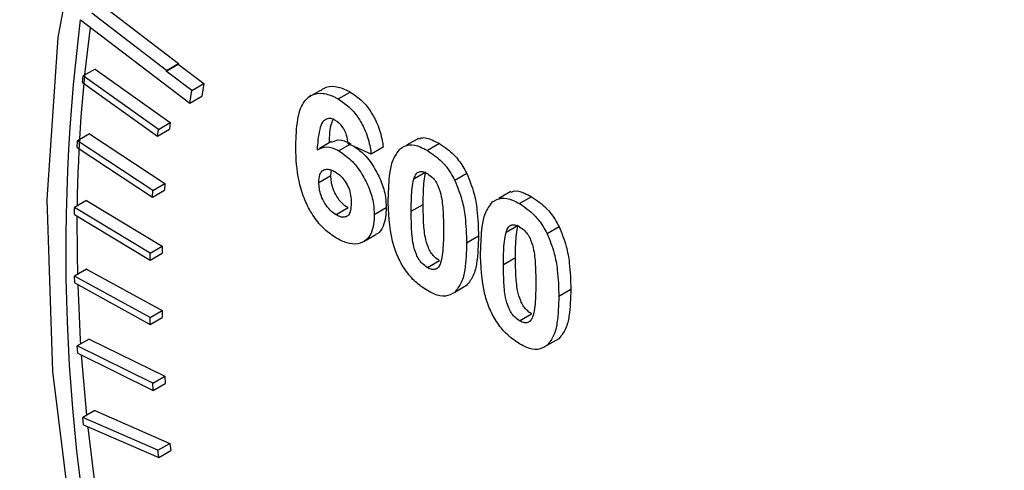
# Model space of a CAD drawing. Header units: inches. Extents: x 4 to 194, y 4 to 148.
# Tile 40 of 88: x 164.13 to 165.622, y 55.903 to 56.586. Entities that reach past the tile are written whole.
import ezdxf

# ---------------------------------------------------------------- set-up
doc = ezdxf.new("R2010")
doc.units = ezdxf.units.IN
doc.header["$LTSCALE"] = 18
doc.header["$MEASUREMENT"] = 0
doc.layers.add('SLD-DEFPOINTS', color=7, linetype='Continuous')
doc.layers.add('TEXT', color=140, linetype='Continuous', lineweight=25)
doc.dimstyles.new('SLDDIMSTYLE3', dxfattribs={"dimtxt": 0.18, "dimasz": 2.34, "dimexe": 0, "dimexo": 0.0625, "dimgap": 0, "dimtad": 0, "dimtih": 1, "dimtoh": 1, "dimdec": 0, "dimrnd": 1e-09, "dimzin": 0, "dimdsep": 46, "dimtxsty": 'Standard', "dimsah": 1, "dimcen": 0.09, "dimadec": 0, "dimazin": 0, "dimtfac": 2.34, "dimtdec": 0, "dimtofl": 0, "dimtmove": 0, "dimatfit": 3, "dimfxl": 0, "dimfrac": 2, "dimtolj": 1, "dimtzin": 0, "dimarcsym": 0})

msp = doc.modelspace()

# ---------------------------------------------------------------- linework, layer by layer
for p, q in [((164.352, 56.5089), (164.2389, 56.596)), ((164.257, 56.6065), (164.3702, 56.5194)), ((164.2217, 56.5858), (164.3878, 56.4595)), ((164.2442, 56.5112), (164.226, 56.5007)), ((164.2442, 56.5112), (164.358, 56.4299)), ((164.3518, 56.5081), (164.37, 56.5186)), ((164.3518, 56.5081), (164.352, 56.5089)), ((164.3906, 56.4786), (164.3518, 56.5081)), ((164.352, 56.5089), (164.3702, 56.5194)), ((164.3702, 56.5194), (164.37, 56.5186)), ((164.37, 56.5186), (164.4088, 56.4891)), ((164.2249, 56.4909), (164.226, 56.5007)), ((164.3399, 56.4194), (164.226, 56.5007)), ((164.2249, 56.4909), (164.3388, 56.4096)), ((164.3878, 56.4595), (164.3906, 56.4786)), ((164.3906, 56.4786), (164.4088, 56.4891)), ((164.4088, 56.4891), (164.406, 56.47)), ((164.5855, 56.4788), (164.5728, 56.4714)), ((164.3878, 56.4595), (164.406, 56.47)), ((164.5716, 56.4708), (164.5673, 56.4683)), ((164.6125, 56.4658), (164.6307, 56.4762)), ((164.3388, 56.4096), (164.357, 56.4201)), ((164.3388, 56.4096), (164.3399, 56.4194)), ((164.3399, 56.4194), (164.358, 56.4299)), ((164.358, 56.4299), (164.357, 56.4201)), ((164.2167, 56.3922), (164.2173, 56.4023)), ((164.2355, 56.4128), (164.2173, 56.4023)), ((164.3317, 56.327), (164.2173, 56.4023)), ((164.2355, 56.4128), (164.3499, 56.3375)), ((164.7341, 56.406), (164.7159, 56.3955)), ((164.2167, 56.3922), (164.3311, 56.3169)), ((164.6023, 56.4013), (164.5841, 56.3908)), ((164.63, 56.3968), (164.6134, 56.3872)), ((164.6624, 56.3821), (164.6275, 56.3979)), ((164.6806, 56.3926), (164.6624, 56.3821)), ((164.7657, 56.3983), (164.7475, 56.3878)), ((164.6013, 56.3499), (164.6024, 56.3578)), ((164.5832, 56.3394), (164.6013, 56.3499)), ((164.7451, 56.3546), (164.7269, 56.3441)), ((164.8073, 56.3527), (164.7891, 56.3422)), ((164.3311, 56.3169), (164.3493, 56.3274)), ((164.3317, 56.327), (164.3499, 56.3375)), ((164.3499, 56.3375), (164.3493, 56.3274)), ((164.3311, 56.3169), (164.3317, 56.327)), ((164.8739, 56.3253), (164.8557, 56.3148)), ((164.9056, 56.3176), (164.8874, 56.3071)), ((164.2127, 56.2908), (164.213, 56.3012)), ((164.2311, 56.3117), (164.213, 56.3012)), ((164.3276, 56.232), (164.213, 56.3012)), ((164.2311, 56.3117), (164.3458, 56.2425)), ((164.6274, 56.3005), (164.6092, 56.29)), ((164.6853, 56.3006), (164.6671, 56.2901)), ((164.723, 56.2955), (164.7412, 56.306)), ((164.2127, 56.2908), (164.3274, 56.2216)), ((164.885, 56.2739), (164.8668, 56.2634)), ((164.9472, 56.272), (164.929, 56.2615)), ((164.6511, 56.2496), (164.6693, 56.2601)), ((164.8251, 56.2576), (164.807, 56.2471)), ((164.3276, 56.232), (164.3458, 56.2425)), ((164.3458, 56.2425), (164.3456, 56.2321)), ((164.3274, 56.2216), (164.3456, 56.2321)), ((164.3274, 56.2216), (164.3276, 56.232)), ((164.8629, 56.2148), (164.8811, 56.2253)), ((164.231, 56.2079), (164.2128, 56.1974)), ((164.231, 56.2079), (164.3457, 56.145)), ((164.7475, 56.2102), (164.7657, 56.2207)), ((164.2131, 56.1868), (164.2128, 56.1974)), ((164.3275, 56.1345), (164.2128, 56.1974)), ((164.2131, 56.1868), (164.3277, 56.1239)), ((164.8071, 56.1831), (164.789, 56.1726)), ((164.965, 56.1768), (164.9468, 56.1664)), ((164.3275, 56.1345), (164.3457, 56.145)), ((164.3277, 56.1239), (164.3275, 56.1345)), ((164.3277, 56.1239), (164.3459, 56.1344)), ((164.3457, 56.145), (164.3459, 56.1344)), ((164.8874, 56.1294), (164.9056, 56.1399)), ((164.2352, 56.1018), (164.217, 56.0913)), ((164.2177, 56.0804), (164.217, 56.0913)), ((164.3314, 56.0349), (164.217, 56.0913)), ((164.2352, 56.1018), (164.3496, 56.0454)), ((164.947, 56.1023), (164.9288, 56.0918)), ((164.2177, 56.0804), (164.332, 56.024)), ((164.2231, 56.0778), (164.2309, 55.9862)), ((164.3314, 56.0349), (164.3496, 56.0454)), ((164.3496, 56.0454), (164.3502, 56.0345)), ((164.332, 56.024), (164.3314, 56.0349)), ((164.332, 56.024), (164.3502, 56.0345)), ((164.2436, 55.9936), (164.2254, 55.9831)), ((164.2436, 55.9936), (164.3575, 55.9437)), ((164.2265, 55.972), (164.2254, 55.9831)), ((164.3393, 55.9332), (164.2254, 55.9831)), ((164.2265, 55.972), (164.3404, 55.9222)), ((164.3393, 55.9332), (164.3575, 55.9437)), ((164.3575, 55.9437), (164.3586, 55.9327)), ((164.3404, 55.9222), (164.3393, 55.9332)), ((164.3404, 55.9222), (164.3586, 55.9327))]:
    msp.add_line(p, q)
at = {"flags": 128}
for points in [[(164.7369, 54.3665), (164.5892, 54.6431), (164.4615, 54.9265), (164.3555, 55.2129), (164.2725, 55.4985), (164.2137, 55.7796), (164.1798, 56.0524), (164.1713, 56.3135), (164.1883, 56.5592), (164.2305, 56.7864), (164.2975, 56.9921), (164.3883, 57.1736), (164.5017, 57.3284), (164.6363, 57.4546), (164.7902, 57.5504), (164.8929, 57.5935)], [(164.2165, 56.2885), (164.2166, 56.2302), (164.2172, 56.1999)], [(164.2177, 56.1842), (164.2216, 56.1006), (164.222, 56.0942)], [(164.2327, 55.9693), (164.2328, 55.9678), (164.244, 55.8764)]]:
    msp.add_lwpolyline(points, dxfattribs=at)
for centre, radius, start, end in [((167.0031, 56.235), 2.8035, 172.8119, 194.2514), ((166.4657, 56.2733), 2.2492, 172.3095, 179.2366)]:
    msp.add_arc(centre, radius, start, end)
for points, knots in [([(167.6999, 52.2227), (167.7266, 52.2385), (167.8126, 52.2891), (167.935, 52.4013), (168.0658, 52.554), (168.1737, 52.7256), (168.2624, 52.9165), (168.3308, 53.1251), (168.3789, 53.3491), (168.4064, 53.5863), (168.4137, 53.8344), (168.401, 54.091), (168.369, 54.3538), (168.3186, 54.6198), (168.2513, 54.8851), (168.1699, 55.143), (168.0809, 55.381), (167.993, 55.5869), (167.9038, 55.7761), (167.8184, 55.9415), (167.7032, 56.1476), (167.5936, 56.3251), (167.4646, 56.5158), (167.3505, 56.6734), (167.2082, 56.8535), (167.0531, 57.0329), (166.8852, 57.2091), (166.7072, 57.3775), (166.521, 57.5348), (166.3284, 57.6785), (166.1312, 57.8064), (165.9309, 57.917), (165.7288, 58.0087), (165.5264, 58.0803), (165.3247, 58.1305), (165.1251, 58.1584), (164.9289, 58.1625), (164.7368, 58.1425), (164.5519, 58.0939), (164.4197, 58.0448), (164.3553, 58.004), (164.3449, 57.9973)], [0, 0, 0, 0, 0.0109626, 0.0352853, 0.0582635, 0.0820342, 0.1067796, 0.1326148, 0.159599, 0.1877468, 0.2170285, 0.2473649, 0.2786401, 0.3106651, 0.3431338, 0.3754847, 0.4063622, 0.4330345, 0.454726, 0.480435, 0.4988891, 0.5383348, 0.55422, 0.5803896, 0.6071923, 0.6354527, 0.6643046, 0.6933235, 0.7221603, 0.7505557, 0.7783196, 0.805322, 0.8314878, 0.8567869, 0.8812426, 0.9049312, 0.9279839, 0.9505935, 0.9730237, 0.9956212, 1, 1, 1, 1]), ([(165.6667, 52.321), (165.5748, 52.378), (165.383, 52.4969), (165.1084, 52.7185), (164.8574, 52.9571), (164.6341, 53.2039), (164.4381, 53.4495), (164.2534, 53.7119), (164.0259, 54.0805), (163.833, 54.4653), (163.6786, 54.8589), (163.5766, 55.1757), (163.4949, 55.5124), (163.4425, 55.8609), (163.4248, 56.1883), (163.4404, 56.4962), (163.4907, 56.7858), (163.5719, 57.0341), (163.6749, 57.2377), (163.7901, 57.4), (163.9262, 57.5376), (164.1346, 57.6846), (164.3809, 57.7715), (164.6411, 57.7957), (164.8691, 57.7832), (165.1245, 57.7291), (165.4013, 57.6293), (165.5772, 57.5345), (165.6667, 57.4862)], [0, 0, 0, 0, 0.040662, 0.08489, 0.13246, 0.170855, 0.210048, 0.250645, 0.291525, 0.372966, 0.412167, 0.450556, 0.498135, 0.542364, 0.583025, 0.621291, 0.658138, 0.693338, 0.719161, 0.74374, 0.767925, 0.791612, 0.839299, 0.86388, 0.889696, 0.924897, 0.961741, 1, 1, 1, 1]), ([(164.5861, 56.4779), (164.5875, 56.4793), (164.5929, 56.485), (164.6088, 56.4858), (164.6219, 56.4811), (164.6291, 56.4771), (164.6307, 56.4762)], [0, 0, 0, 0, 0.121778, 0.485381, 0.886227, 1, 1, 1, 1]), ([(164.5482, 56.3951), (164.5486, 56.4085), (164.5493, 56.4305), (164.5564, 56.4582), (164.5715, 56.4732), (164.5903, 56.4756), (164.6037, 56.4706), (164.6109, 56.4666), (164.6125, 56.4658)], [0, 0, 0, 0, 0.3214582, 0.5293934, 0.6644411, 0.8033697, 0.9565287, 1, 1, 1, 1]), ([(164.6125, 56.4658), (164.6188, 56.4614), (164.6309, 56.4532), (164.6442, 56.4361), (164.6548, 56.416), (164.6602, 56.3975), (164.6619, 56.3854), (164.6624, 56.3821)], [0, 0, 0, 0, 0.226595, 0.430333, 0.638326, 0.900707, 1, 1, 1, 1]), ([(164.6307, 56.4762), (164.637, 56.4719), (164.649, 56.4637), (164.6623, 56.4466), (164.673, 56.4265), (164.6784, 56.408), (164.6801, 56.3959), (164.6806, 56.3926)], [0, 0, 0, 0, 0.226593, 0.43034, 0.638332, 0.900707, 1, 1, 1, 1]), ([(164.608, 56.4333), (164.6058, 56.4345), (164.6016, 56.4365), (164.5941, 56.4358), (164.5871, 56.4299), (164.5823, 56.4132), (164.5812, 56.3989), (164.5805, 56.3886)], [0, 0, 0, 0, 0.11593, 0.211896, 0.332014, 0.516721, 1, 1, 1, 1]), ([(164.6042, 56.4341), (164.6036, 56.4327), (164.599, 56.4218), (164.5988, 56.4097), (164.5987, 56.3991)], [0, 0, 0, 0, 0.123486, 1, 1, 1, 1]), ([(164.6275, 56.3979), (164.6269, 56.4022), (164.6259, 56.4094), (164.6221, 56.4188), (164.6175, 56.4257), (164.6126, 56.4305), (164.6093, 56.4326), (164.608, 56.4333)], [0, 0, 0, 0, 0.310015, 0.514011, 0.722118, 0.896552, 1, 1, 1, 1]), ([(164.6028, 56.4004), (164.6062, 56.4019), (164.6149, 56.4058), (164.6251, 56.4012), (164.6307, 56.3982), (164.6315, 56.3977)], [0, 0, 0, 0, 0.362658, 0.904945, 1, 1, 1, 1]), ([(164.7345, 56.4051), (164.7358, 56.4057), (164.7421, 56.4087), (164.7537, 56.4044), (164.7621, 56.4001), (164.7657, 56.3983)], [0, 0, 0, 0, 0.121782, 0.629694, 1, 1, 1, 1]), ([(164.6099, 56.2546), (164.6036, 56.2589), (164.5905, 56.2678), (164.5751, 56.287), (164.5622, 56.3098), (164.5515, 56.3426), (164.5484, 56.3719), (164.5482, 56.3918), (164.5482, 56.3951)], [0, 0, 0, 0, 0.1412071, 0.29593, 0.4548309, 0.6281142, 0.9379255, 1, 1, 1, 1]), ([(164.5805, 56.3886), (164.5853, 56.3908), (164.5953, 56.3955), (164.6069, 56.3907), (164.6125, 56.3877), (164.6134, 56.3872)], [0, 0, 0, 0, 0.4417195, 0.9167367, 1, 1, 1, 1]), ([(164.6134, 56.3872), (164.6196, 56.3828), (164.6334, 56.3732), (164.6485, 56.3529), (164.6601, 56.3303), (164.6662, 56.3091), (164.6668, 56.2956), (164.6671, 56.2901)], [0, 0, 0, 0, 0.198174, 0.434655, 0.647361, 0.857261, 1, 1, 1, 1]), ([(164.6366, 56.3938), (164.6411, 56.3906), (164.6531, 56.3821), (164.6666, 56.3633), (164.6783, 56.3408), (164.6844, 56.3196), (164.685, 56.3061), (164.6853, 56.3006)], [0, 0, 0, 0, 0.150956, 0.401356, 0.626589, 0.848855, 1, 1, 1, 1]), ([(164.7061, 56.3904), (164.7019, 56.3848), (164.6937, 56.3735), (164.689, 56.3474), (164.6884, 56.3284), (164.6881, 56.3161)], [0, 0, 0, 0, 0.264754, 0.528912, 1, 1, 1, 1]), ([(164.7061, 56.3904), (164.7106, 56.393), (164.7202, 56.3983), (164.7355, 56.3942), (164.7439, 56.3897), (164.7475, 56.3878)], [0, 0, 0, 0, 0.3432, 0.723056, 1, 1, 1, 1]), ([(164.7475, 56.3878), (164.7552, 56.3825), (164.7691, 56.3729), (164.7817, 56.356), (164.7871, 56.3459), (164.7891, 56.3422)], [0, 0, 0, 0, 0.448799, 0.800833, 1, 1, 1, 1]), ([(164.7657, 56.3983), (164.7734, 56.393), (164.7872, 56.3834), (164.7999, 56.3665), (164.8053, 56.3564), (164.8073, 56.3527)], [0, 0, 0, 0, 0.4487977, 0.8008459, 1, 1, 1, 1]), ([(164.5832, 56.3394), (164.5833, 56.3434), (164.5835, 56.3496), (164.5877, 56.357), (164.5938, 56.3597), (164.6009, 56.359), (164.6052, 56.3568), (164.6075, 56.3556)], [0, 0, 0, 0, 0.30686, 0.471606, 0.624658, 0.802238, 1, 1, 1, 1]), ([(164.6274, 56.3005), (164.6242, 56.3027), (164.6176, 56.3075), (164.6101, 56.3178), (164.6045, 56.3289), (164.6018, 56.3399), (164.6015, 56.3468), (164.6013, 56.3499)], [0, 0, 0, 0, 0.197777, 0.4214133, 0.6462614, 0.8370537, 1, 1, 1, 1]), ([(164.6075, 56.3556), (164.6106, 56.3535), (164.6167, 56.3493), (164.6235, 56.3405), (164.6288, 56.3307), (164.6317, 56.3197), (164.632, 56.312), (164.6321, 56.3082)], [0, 0, 0, 0, 0.203185, 0.394555, 0.5907297, 0.7945718, 1, 1, 1, 1]), ([(164.723, 56.2955), (164.7231, 56.3025), (164.7232, 56.3142), (164.7241, 56.3305), (164.726, 56.3396), (164.7269, 56.3441)], [0, 0, 0, 0, 0.425245, 0.719746, 1, 1, 1, 1]), ([(164.7269, 56.3441), (164.7277, 56.3463), (164.7291, 56.3505), (164.7337, 56.3557), (164.7405, 56.356), (164.7448, 56.3543), (164.7471, 56.353), (164.7475, 56.3528)], [0, 0, 0, 0, 0.258824, 0.491351, 0.708822, 0.951184, 1, 1, 1, 1]), ([(164.7412, 56.306), (164.7413, 56.313), (164.7414, 56.3247), (164.7423, 56.341), (164.7442, 56.3501), (164.7451, 56.3546)], [0, 0, 0, 0, 0.425245, 0.719746, 1, 1, 1, 1]), ([(164.7475, 56.3528), (164.7502, 56.3509), (164.7551, 56.3475), (164.7606, 56.3405), (164.7654, 56.3306), (164.7699, 56.3144), (164.7718, 56.2922), (164.7719, 56.2755), (164.772, 56.2673)], [0, 0, 0, 0, 0.105063, 0.19353, 0.284009, 0.459323, 0.733497, 1, 1, 1, 1]), ([(164.7891, 56.3422), (164.7931, 56.3324), (164.8003, 56.3147), (164.8059, 56.2825), (164.8065, 56.2605), (164.807, 56.2471)], [0, 0, 0, 0, 0.324807, 0.587443, 1, 1, 1, 1]), ([(164.8073, 56.3527), (164.8113, 56.3429), (164.8185, 56.3252), (164.824, 56.293), (164.8247, 56.271), (164.8251, 56.2576)], [0, 0, 0, 0, 0.324807, 0.587443, 1, 1, 1, 1]), ([(164.6092, 56.29), (164.6061, 56.2922), (164.5994, 56.297), (164.5919, 56.3073), (164.5863, 56.3184), (164.5836, 56.3294), (164.5833, 56.3363), (164.5832, 56.3394)], [0, 0, 0, 0, 0.197777, 0.421413, 0.646261, 0.837054, 1, 1, 1, 1]), ([(164.8744, 56.3244), (164.8756, 56.325), (164.882, 56.3279), (164.8936, 56.3237), (164.902, 56.3194), (164.9056, 56.3176)], [0, 0, 0, 0, 0.121782, 0.629694, 1, 1, 1, 1]), ([(164.7475, 56.1752), (164.7412, 56.1794), (164.7285, 56.188), (164.7137, 56.2063), (164.7018, 56.227), (164.6898, 56.2636), (164.6888, 56.2939), (164.6881, 56.3161)], [0, 0, 0, 0, 0.141173, 0.286201, 0.435537, 0.586918, 1, 1, 1, 1]), ([(164.8459, 56.3097), (164.8505, 56.3122), (164.8601, 56.3175), (164.8753, 56.3134), (164.8838, 56.309), (164.8874, 56.3071)], [0, 0, 0, 0, 0.343179, 0.723047, 1, 1, 1, 1]), ([(164.9056, 56.3176), (164.9133, 56.3122), (164.9271, 56.3027), (164.9398, 56.2858), (164.9452, 56.2756), (164.9472, 56.272)], [0, 0, 0, 0, 0.448798, 0.800846, 1, 1, 1, 1]), ([(164.6321, 56.3082), (164.632, 56.304), (164.6318, 56.2977), (164.6287, 56.2896), (164.6231, 56.2863), (164.6161, 56.2865), (164.6118, 56.2887), (164.6092, 56.29)], [0, 0, 0, 0, 0.31986, 0.485482, 0.633797, 0.78201, 1, 1, 1, 1]), ([(164.6853, 56.3006), (164.6847, 56.2913), (164.6837, 56.277), (164.6751, 56.2623), (164.6696, 56.2606), (164.6691, 56.2605)], [0, 0, 0, 0, 0.624998, 0.96357, 1, 1, 1, 1]), ([(164.7657, 56.2207), (164.763, 56.2226), (164.758, 56.2261), (164.7525, 56.2331), (164.7478, 56.2428), (164.7432, 56.2589), (164.7415, 56.281), (164.7413, 56.2978), (164.7412, 56.306)], [0, 0, 0, 0, 0.107304, 0.194883, 0.284674, 0.457597, 0.732753, 1, 1, 1, 1]), ([(164.8459, 56.3097), (164.8418, 56.3041), (164.8336, 56.2928), (164.8289, 56.2667), (164.8283, 56.2476), (164.8279, 56.2354)], [0, 0, 0, 0, 0.264762, 0.528914, 1, 1, 1, 1]), ([(164.8874, 56.3071), (164.8951, 56.3017), (164.9089, 56.2922), (164.9216, 56.2753), (164.927, 56.2651), (164.929, 56.2615)], [0, 0, 0, 0, 0.448798, 0.800846, 1, 1, 1, 1]), ([(164.6671, 56.2901), (164.6666, 56.2805), (164.666, 56.2656), (164.6536, 56.2492), (164.6376, 56.2444), (164.6225, 56.2479), (164.6137, 56.2526), (164.6099, 56.2546)], [0, 0, 0, 0, 0.319013, 0.49183, 0.659533, 0.855127, 1, 1, 1, 1]), ([(164.7475, 56.2102), (164.7448, 56.2121), (164.7398, 56.2156), (164.7343, 56.2226), (164.7296, 56.2323), (164.7251, 56.2484), (164.7233, 56.2705), (164.7231, 56.2873), (164.723, 56.2955)], [0, 0, 0, 0, 0.107304, 0.194882, 0.284673, 0.457596, 0.732754, 1, 1, 1, 1]), ([(164.8668, 56.2634), (164.8675, 56.2656), (164.8689, 56.2698), (164.8736, 56.275), (164.8803, 56.2753), (164.8846, 56.2735), (164.887, 56.2723), (164.8874, 56.2721)], [0, 0, 0, 0, 0.258808, 0.491341, 0.708816, 0.951183, 1, 1, 1, 1]), ([(164.8811, 56.2253), (164.8812, 56.2322), (164.8813, 56.2439), (164.8822, 56.2602), (164.8841, 56.2694), (164.885, 56.2739)], [0, 0, 0, 0, 0.425244, 0.719746, 1, 1, 1, 1]), ([(164.8874, 56.2721), (164.89, 56.2702), (164.895, 56.2667), (164.9004, 56.2597), (164.9053, 56.2499), (164.9098, 56.2336), (164.9116, 56.2115), (164.9118, 56.1948), (164.9119, 56.1865)], [0, 0, 0, 0, 0.105063, 0.193539, 0.284018, 0.459326, 0.733499, 1, 1, 1, 1]), ([(164.9472, 56.272), (164.9512, 56.2622), (164.9584, 56.2444), (164.9639, 56.2122), (164.9646, 56.1903), (164.965, 56.1768)], [0, 0, 0, 0, 0.324807, 0.587443, 1, 1, 1, 1]), ([(164.772, 56.2673), (164.7719, 56.2604), (164.7718, 56.2487), (164.7709, 56.2325), (164.769, 56.2233), (164.7681, 56.2189)], [0, 0, 0, 0, 0.4266863, 0.7204919, 1, 1, 1, 1]), ([(164.8251, 56.2576), (164.8247, 56.2442), (164.824, 56.2242), (164.8187, 56.1981), (164.8109, 56.1879), (164.8071, 56.1831)], [0, 0, 0, 0, 0.516055, 0.768132, 1, 1, 1, 1]), ([(164.8629, 56.2148), (164.863, 56.2217), (164.8631, 56.2334), (164.864, 56.2497), (164.8659, 56.2589), (164.8668, 56.2634)], [0, 0, 0, 0, 0.425243, 0.719742, 1, 1, 1, 1]), ([(164.929, 56.2615), (164.933, 56.2517), (164.9402, 56.2339), (164.9457, 56.2017), (164.9464, 56.1798), (164.9468, 56.1664)], [0, 0, 0, 0, 0.324807, 0.587443, 1, 1, 1, 1]), ([(164.807, 56.2471), (164.8065, 56.2337), (164.8059, 56.2137), (164.8005, 56.1876), (164.7927, 56.1774), (164.789, 56.1726)], [0, 0, 0, 0, 0.5160546, 0.7681317, 1, 1, 1, 1]), ([(164.8874, 56.0944), (164.8811, 56.0987), (164.8684, 56.1073), (164.8535, 56.1256), (164.8417, 56.1463), (164.8297, 56.1828), (164.8287, 56.2132), (164.8279, 56.2354)], [0, 0, 0, 0, 0.1411661, 0.2861995, 0.4355361, 0.5869178, 1, 1, 1, 1]), ([(164.9056, 56.1399), (164.9028, 56.1418), (164.8979, 56.1453), (164.8924, 56.1523), (164.8877, 56.1621), (164.8831, 56.1782), (164.8814, 56.2003), (164.8812, 56.217), (164.8811, 56.2253)], [0, 0, 0, 0, 0.107304, 0.194883, 0.284674, 0.457596, 0.732753, 1, 1, 1, 1]), ([(164.7681, 56.2189), (164.7673, 56.2167), (164.7659, 56.2124), (164.7613, 56.2073), (164.7546, 56.207), (164.7503, 56.2087), (164.7479, 56.2099), (164.7475, 56.2102)], [0, 0, 0, 0, 0.258384, 0.490527, 0.707828, 0.945339, 1, 1, 1, 1]), ([(164.8874, 56.1294), (164.8847, 56.1313), (164.8797, 56.1348), (164.8742, 56.1418), (164.8695, 56.1516), (164.8649, 56.1677), (164.8632, 56.1898), (164.863, 56.2065), (164.8629, 56.2148)], [0, 0, 0, 0, 0.107304, 0.194883, 0.284674, 0.457597, 0.732753, 1, 1, 1, 1]), ([(164.9119, 56.1865), (164.9118, 56.1796), (164.9116, 56.1679), (164.9108, 56.1517), (164.9089, 56.1426), (164.908, 56.1381)], [0, 0, 0, 0, 0.426686, 0.720492, 1, 1, 1, 1]), ([(164.789, 56.1726), (164.7844, 56.17), (164.7747, 56.1647), (164.7595, 56.1689), (164.751, 56.1733), (164.7475, 56.1752)], [0, 0, 0, 0, 0.343142, 0.727256, 1, 1, 1, 1]), ([(164.9468, 56.1664), (164.9464, 56.1529), (164.9457, 56.1329), (164.9404, 56.1068), (164.9326, 56.0967), (164.9288, 56.0918)], [0, 0, 0, 0, 0.5160546, 0.7681317, 1, 1, 1, 1]), ([(164.965, 56.1768), (164.9646, 56.1634), (164.9639, 56.1434), (164.9585, 56.1173), (164.9507, 56.1072), (164.947, 56.1023)], [0, 0, 0, 0, 0.516054, 0.768132, 1, 1, 1, 1]), ([(164.908, 56.1381), (164.9072, 56.1359), (164.9058, 56.1317), (164.9012, 56.1265), (164.8945, 56.1262), (164.8902, 56.1279), (164.8878, 56.1292), (164.8874, 56.1294)], [0, 0, 0, 0, 0.258385, 0.490528, 0.70783, 0.94529, 1, 1, 1, 1]), ([(164.9288, 56.0918), (164.9243, 56.0893), (164.9146, 56.0839), (164.8993, 56.0881), (164.8909, 56.0926), (164.8874, 56.0944)], [0, 0, 0, 0, 0.343142, 0.727256, 1, 1, 1, 1])]:
    msp.add_open_spline(points, degree=3, knots=knots)
at = {"layer": 'SLD-DEFPOINTS'}
msp.add_circle((174.6065, 57.8331), 17.9973, dxfattribs=at)

# ---------------------------------------------------------------- leaders
at = {"layer": 'TEXT'}
for points in [[(175.4942, 60.2619), (158.7501, 42.3602), (148.2445, 42.3602)], [(180.2115, 60.0568), (158.7501, 42.3602), (148.2445, 42.3602)]]:
    msp.add_leader(points, dimstyle='SLDDIMSTYLE3', dxfattribs=at)

doc.saveas('drawing.dxf')
